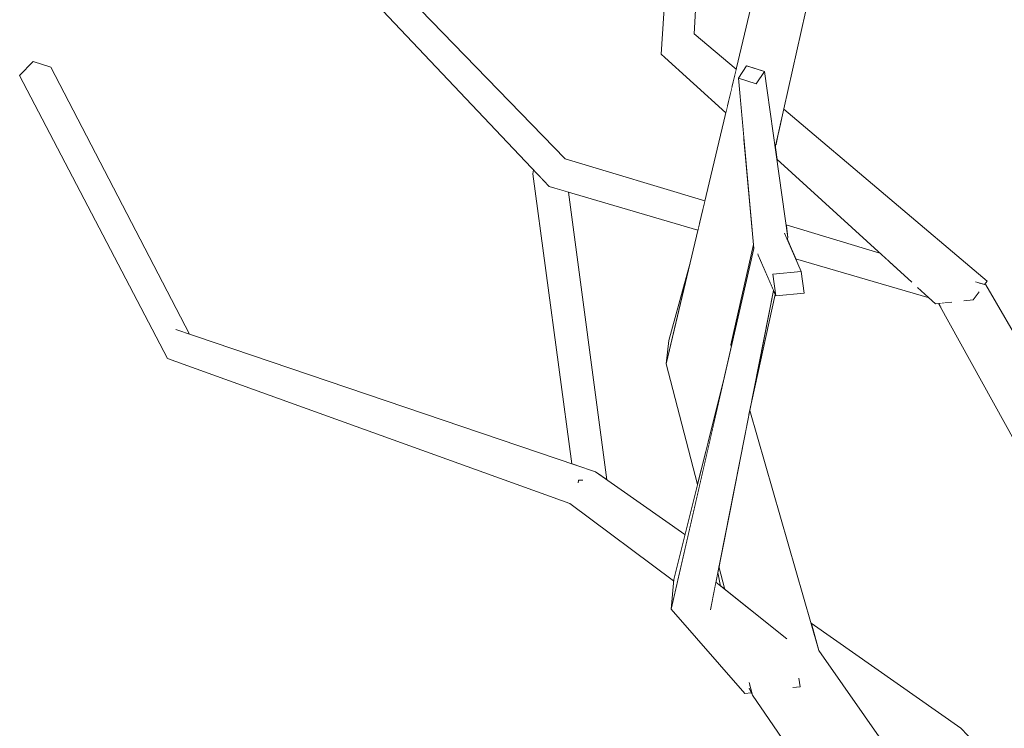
# Model space of a CAD drawing. Extents: x -289599 to -184549, y 66678 to 295474.
# Tile 180 of 256: x -265587 to -265452, y 71808 to 71905. Entities that reach past the tile are written whole.
import ezdxf

# ---------------------------------------------------------------- set-up
doc = ezdxf.new("R2010")
doc.units = 0
doc.header["$MEASUREMENT"] = 0
doc.linetypes.add('Wipeout_Contour', pattern=[1000, 0, -1000])
doc.layers.add('arch drzewa', color=8, linetype='Continuous')
doc.layers.add('arch drzewa_Nr_Pióra__4', color=8, linetype='Continuous', lineweight=9)

msp = doc.modelspace()

# ---------------------------------------------------------------- wipeouts: each hides what was drawn before it
at = {"color": 254, "linetype": 'Wipeout_Contour', "lineweight": 0, "ltscale": 1289206.347886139}
msp.add_wipeout([(-265495.86, 71900.89), (-265489.19, 71895.85), (-265488.59, 71898.39), (-265494.34, 71903.25)], dxfattribs=at).dxf.layer = 'arch drzewa'
at = {"color": 254, "linetype": 'Wipeout_Contour', "lineweight": 0, "ltscale": 1611400.148212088}
msp.add_wipeout([(-265468.89, 71873.19), (-265481.76, 71877.04), (-265481.52, 71875.34), (-265481.52, 71875.32), (-265467.57, 71871.99)], dxfattribs=at).dxf.layer = 'arch drzewa'
at = {"color": 254, "linetype": 'Wipeout_Contour', "lineweight": 0, "ltscale": 966869.248621}
msp.add_wipeout([(-265486.23, 71874.37), (-265486.28, 71874.13), (-265486.2, 71874.11)], dxfattribs=at).dxf.layer = 'arch drzewa'
at = {"color": 254, "linetype": 'Wipeout_Contour', "lineweight": 0, "ltscale": 1611455.405209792}
msp.add_wipeout([(-265498.21, 71858.02), (-265492.46, 71847.23), (-265490.25, 71856.03), (-265489.25, 71860.4), (-265489.31, 71860.61)], dxfattribs=at).dxf.layer = 'arch drzewa'
at = {"color": 254, "linetype": 'Wipeout_Contour', "lineweight": 0, "ltscale": 1289186.777739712}
msp.add_wipeout([(-265507.89, 71843.22), (-265511.4, 71838.86), (-265496.68, 71830.4), (-265495.62, 71834.61)], dxfattribs=at).dxf.layer = 'arch drzewa'
at = {"color": 254, "linetype": 'Wipeout_Contour', "lineweight": 0, "ltscale": 966849.239882}
msp.add_wipeout([(-265491.39, 71828.08), (-265490.73, 71827.55), (-265491.12, 71829.42)], dxfattribs=at).dxf.layer = 'arch drzewa'
at = {"color": 254, "linetype": 'Wipeout_Contour', "lineweight": 0, "ltscale": 966782.479115}
msp.add_wipeout([(-265478.32, 71822.48), (-265477.42, 71819.35), (-265457.77, 71808.06)], dxfattribs=at).dxf.layer = 'arch drzewa'

# ---------------------------------------------------------------- next in the draw order: wipeouts: each hides what was drawn before it
at = {"color": 254, "linetype": 'Wipeout_Contour', "lineweight": 0, "ltscale": 966918.85517}
msp.add_wipeout([(-265493.78, 71913.7), (-265494.45, 71914.34), (-265494.34, 71903.25)], dxfattribs=at).dxf.layer = 'arch drzewa'
at = {"color": 254, "linetype": 'Wipeout_Contour', "lineweight": 0, "ltscale": 966901.812412}
msp.add_wipeout([(-265489.19, 71895.85), (-265495.86, 71900.89), (-265489.33, 71895.29)], dxfattribs=at).dxf.layer = 'arch drzewa'
at = {"color": 254, "linetype": 'Wipeout_Contour', "lineweight": 0, "ltscale": 966873.958559}
msp.add_wipeout([(-265487.6, 71889.5), (-265489.31, 71860.61), (-265486.23, 71874.37)], dxfattribs=at).dxf.layer = 'arch drzewa'
at = {"color": 254, "linetype": 'Wipeout_Contour', "lineweight": 0, "ltscale": 2578032.130547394}
msp.add_wipeout([(-265458.41, 71867.33), (-265458.69, 71867.22), (-265426.5, 71820.83), (-265454.36, 71868.84), (-265455.68, 71868.35), (-265455.35, 71867.78), (-265456.11, 71866.78), (-265457.25, 71866.66)], dxfattribs=at).dxf.layer = 'arch drzewa'
at = {"color": 254, "linetype": 'Wipeout_Contour', "lineweight": 0, "ltscale": 967030.14158}
msp.add_wipeout([(-265507.89, 71843.22), (-265565.42, 71862.71), (-265566.6, 71858.73)], dxfattribs=at).dxf.layer = 'arch drzewa'
at = {"color": 254, "linetype": 'Wipeout_Contour', "lineweight": 0, "ltscale": 966875.749063}
msp.add_wipeout([(-265498.21, 71858.02), (-265493.9, 71841.48), (-265492.46, 71847.23)], dxfattribs=at).dxf.layer = 'arch drzewa'
at = {"color": 254, "linetype": 'Wipeout_Contour', "lineweight": 0, "ltscale": 966914.46448}
msp.add_wipeout([(-265510.2, 71842.07), (-265510.24, 71841.83), (-265509.83, 71842.07)], dxfattribs=at).dxf.layer = 'arch drzewa'
at = {"color": 254, "linetype": 'Wipeout_Contour', "lineweight": 0, "ltscale": 1289173.261159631}
msp.add_wipeout([(-265511.4, 71838.86), (-265497.18, 71828.28), (-265497.16, 71828.46), (-265496.68, 71830.4)], dxfattribs=at).dxf.layer = 'arch drzewa'
at = {"color": 254, "linetype": 'Wipeout_Contour', "lineweight": 0, "ltscale": 1611288.336233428}
msp.add_wipeout([(-265457.77, 71808.06), (-265477.42, 71819.35), (-265477.24, 71818.72), (-265469.54, 71807.72), (-265463.9, 71803.53)], dxfattribs=at).dxf.layer = 'arch drzewa'

# ---------------------------------------------------------------- next in the draw order: wipeouts: each hides what was drawn before it
at = {"color": 254, "linetype": 'Wipeout_Contour', "lineweight": 0, "ltscale": 1289210.146300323}
msp.add_wipeout([(-265498.87, 71900.47), (-265489.8, 71893.32), (-265489.33, 71895.29), (-265495.86, 71900.89)], dxfattribs=at).dxf.layer = 'arch drzewa'
at = {"color": 254, "linetype": 'Wipeout_Contour', "lineweight": 0, "ltscale": 967148.021611}
msp.add_wipeout([(-265565.42, 71862.71), (-265585.02, 71899.45), (-265586.86, 71897.52)], dxfattribs=at).dxf.layer = 'arch drzewa'
at = {"color": 254, "linetype": 'Wipeout_Contour', "lineweight": 0, "ltscale": 966774.793476}
msp.add_wipeout([(-265455.66, 71869.23), (-265455.63, 71869.14), (-265454.36, 71868.84)], dxfattribs=at).dxf.layer = 'arch drzewa'
at = {"color": 254, "linetype": 'Wipeout_Contour', "lineweight": 0, "ltscale": 966703.709253}
msp.add_wipeout([(-265458.69, 71867.22), (-265431.56, 71820.52), (-265426.5, 71820.83)], dxfattribs=at).dxf.layer = 'arch drzewa'
at = {"color": 254, "linetype": 'Wipeout_Contour', "lineweight": 0, "ltscale": 966914.313144}
msp.add_wipeout([(-265510.23, 71842.3), (-265510.2, 71842.07), (-265509.83, 71842.07)], dxfattribs=at).dxf.layer = 'arch drzewa'
at = {"color": 254, "linetype": 'Wipeout_Contour', "lineweight": 0, "ltscale": 2578061.186799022}
msp.add_wipeout([(-265484.25, 71814.04), (-265486.37, 71812.62), (-265404.24, 71714.54), (-265477.24, 71818.72), (-265480.53, 71816.52), (-265479.95, 71814.75), (-265479.8, 71813.76), (-265480.67, 71813.66)], dxfattribs=at).dxf.layer = 'arch drzewa'

# ---------------------------------------------------------------- next in the draw order: wipeouts: each hides what was drawn before it
at = {"color": 254, "linetype": 'Wipeout_Contour', "lineweight": 0, "ltscale": 966904.541932}
msp.add_wipeout([(-265498.87, 71900.47), (-265490.01, 71892.41), (-265489.8, 71893.32)], dxfattribs=at).dxf.layer = 'arch drzewa'
at = {"color": 254, "linetype": 'Wipeout_Contour', "lineweight": 0, "ltscale": 967120.766089}
msp.add_wipeout([(-265586.86, 71897.52), (-265566.6, 71858.73), (-265565.42, 71862.71)], dxfattribs=at).dxf.layer = 'arch drzewa'
at = {"color": 254, "linetype": 'Wipeout_Contour', "lineweight": 0, "ltscale": 1933865.977519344}
msp.add_wipeout([(-265514.23, 71882.33), (-265515.82, 71884.01), (-265510.47, 71844.1), (-265507.89, 71843.22), (-265506.32, 71842.12), (-265511.61, 71881.56)], dxfattribs=at).dxf.layer = 'arch drzewa'
at = {"color": 254, "linetype": 'Wipeout_Contour', "lineweight": 0, "ltscale": 966774.567046}
msp.add_wipeout([(-265455.63, 71869.14), (-265455.68, 71868.35), (-265454.36, 71868.84)], dxfattribs=at).dxf.layer = 'arch drzewa'
at = {"color": 254, "linetype": 'Wipeout_Contour', "lineweight": 0, "ltscale": 1611270.183245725}
msp.add_wipeout([(-265459.13, 71866.47), (-265460.81, 71866.3), (-265431.56, 71820.52), (-265458.69, 71867.22), (-265459, 71867.16)], dxfattribs=at).dxf.layer = 'arch drzewa'
at = {"color": 254, "linetype": 'Wipeout_Contour', "lineweight": 0, "ltscale": 1289120.157813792}
msp.add_wipeout([(-265486.84, 71851.06), (-265488.91, 71840.59), (-265477.24, 71818.72), (-265486.71, 71851.61)], dxfattribs=at).dxf.layer = 'arch drzewa'
at = {"color": 254, "linetype": 'Wipeout_Contour', "lineweight": 0, "ltscale": 1933166.118039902}
msp.add_wipeout([(-265486.37, 71812.62), (-265416.97, 71712.11), (-265413.96, 71713.08), (-265412.94, 71712.34), (-265412.21, 71711.27), (-265404.24, 71714.54)], dxfattribs=at).dxf.layer = 'arch drzewa'

# ---------------------------------------------------------------- next in the draw order: linework, layer by layer
at = {"layer": 'arch drzewa_Nr_Pióra__4', "linetype": 'Continuous'}
for p, q in [((-265510.2, 71842.07), (-265510.26, 71841.71)), ((-265509.64, 71842.07), (-265510.2, 71842.07)), ((-265434.95, 71784.37), (-265457.77, 71808.06))]:
    msp.add_line(p, q, dxfattribs=at)

# ---------------------------------------------------------------- next in the draw order: wipeouts: each hides what was drawn before it
at = {"color": 254, "linetype": 'Wipeout_Contour', "lineweight": 0, "ltscale": 1289226.827799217}
msp.add_wipeout([(-265495.86, 71900.89), (-265494.34, 71903.25), (-265494.45, 71914.34), (-265495.32, 71915.17)], dxfattribs=at).dxf.layer = 'arch drzewa'
at = {"color": 254, "linetype": 'Wipeout_Contour', "lineweight": 0, "ltscale": 1289504.399662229}
msp.add_wipeout([(-265582.6, 71898.67), (-265585.02, 71899.45), (-265563.63, 71862.11), (-265563.58, 71862.09)], dxfattribs=at).dxf.layer = 'arch drzewa'
at = {"color": 254, "linetype": 'Wipeout_Contour', "lineweight": 0, "ltscale": 1611575.708346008}
msp.add_wipeout([(-265516.47, 71884.07), (-265511.14, 71844.32), (-265510.47, 71844.1), (-265515.82, 71884.01), (-265516.38, 71884.6)], dxfattribs=at).dxf.layer = 'arch drzewa'
at = {"color": 254, "linetype": 'Wipeout_Contour', "lineweight": 0, "ltscale": 2255916.232420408}
msp.add_wipeout([(-265481.52, 71875.32), (-265481.59, 71875.01), (-265480.98, 71873.62), (-265458.69, 71867.22), (-265458.41, 71867.33), (-265464.62, 71869.31), (-265467.57, 71871.99)], dxfattribs=at).dxf.layer = 'arch drzewa'
at = {"color": 254, "linetype": 'Wipeout_Contour', "lineweight": 0, "ltscale": 1288977.175538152}
msp.add_wipeout([(-265460.85, 71866.29), (-265435.63, 71820.67), (-265431.56, 71820.52), (-265460.81, 71866.3)], dxfattribs=at).dxf.layer = 'arch drzewa'
at = {"color": 254, "linetype": 'Wipeout_Contour', "lineweight": 0, "ltscale": 2255930.328048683}
msp.add_wipeout([(-265488.91, 71840.59), (-265490.96, 71830.23), (-265490.15, 71827.09), (-265481.7, 71820.35), (-265481.67, 71819.95), (-265480.53, 71816.52), (-265477.24, 71818.72)], dxfattribs=at).dxf.layer = 'arch drzewa'
at = {"color": 254, "linetype": 'Wipeout_Contour', "lineweight": 0, "ltscale": 966822.989753}
msp.add_wipeout([(-265486.82, 71814.32), (-265486.37, 71812.62), (-265484.25, 71814.04)], dxfattribs=at).dxf.layer = 'arch drzewa'

# ---------------------------------------------------------------- next in the draw order: linework, layer by layer
at = {"layer": 'arch drzewa_Nr_Pióra__4', "linetype": 'Continuous'}
for p, q in [((-265511.4, 71838.86), (-265566.6, 71858.73)), ((-265457.77, 71808.06), (-265478.32, 71822.48)), ((-265404.24, 71714.54), (-265477.24, 71818.72))]:
    msp.add_line(p, q, dxfattribs=at)

# ---------------------------------------------------------------- next in the draw order: wipeouts: each hides what was drawn before it
at = {"color": 254, "linetype": 'Wipeout_Contour', "lineweight": 0, "ltscale": 966924.070759}
msp.add_wipeout([(-265495.32, 71915.17), (-265496.28, 71916.09), (-265495.86, 71900.89)], dxfattribs=at).dxf.layer = 'arch drzewa'
at = {"color": 254, "linetype": 'Wipeout_Contour', "lineweight": 0, "ltscale": 967117.370315}
msp.add_wipeout([(-265563.63, 71862.11), (-265585.02, 71899.45), (-265565.42, 71862.71)], dxfattribs=at).dxf.layer = 'arch drzewa'
at = {"color": 254, "linetype": 'Wipeout_Contour', "lineweight": 0, "ltscale": 1289231.339711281}
msp.add_wipeout([(-265512.04, 71886.11), (-265513.53, 71882.96), (-265493.41, 71878.16), (-265492.88, 71880.37)], dxfattribs=at).dxf.layer = 'arch drzewa'
at = {"color": 254, "linetype": 'Wipeout_Contour', "lineweight": 0, "ltscale": 966829.655932}
msp.add_wipeout([(-265480.98, 71873.62), (-265480.82, 71873.24), (-265458.69, 71867.22)], dxfattribs=at).dxf.layer = 'arch drzewa'
at = {"color": 254, "linetype": 'Wipeout_Contour', "lineweight": 0, "ltscale": 1289130.973269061}
msp.add_wipeout([(-265490.96, 71830.23), (-265491.12, 71829.42), (-265490.73, 71827.55), (-265490.15, 71827.09)], dxfattribs=at).dxf.layer = 'arch drzewa'
at = {"color": 254, "linetype": 'Wipeout_Contour', "lineweight": 0, "ltscale": 966825.130197}
msp.add_wipeout([(-265486.76, 71814.11), (-265486.81, 71813.54), (-265486.37, 71812.62)], dxfattribs=at).dxf.layer = 'arch drzewa'

# ---------------------------------------------------------------- next in the draw order: linework, layer by layer
at = {"layer": 'arch drzewa_Nr_Pióra__4', "linetype": 'Continuous'}
for p, q in [((-265585.02, 71899.45), (-265586.86, 71897.52)), ((-265582.6, 71898.67), (-265585.02, 71899.45)), ((-265563.58, 71862.09), (-265582.6, 71898.67)), ((-265566.6, 71858.73), (-265586.86, 71897.52)), ((-265507.89, 71843.22), (-265565.42, 71862.71))]:
    msp.add_line(p, q, dxfattribs=at)

# ---------------------------------------------------------------- next in the draw order: wipeouts: each hides what was drawn before it
at = {"color": 254, "linetype": 'Wipeout_Contour', "lineweight": 0, "ltscale": 1289235.615584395}
msp.add_wipeout([(-265498.87, 71900.47), (-265495.86, 71900.89), (-265496.28, 71916.09), (-265497.8, 71917.53)], dxfattribs=at).dxf.layer = 'arch drzewa'
at = {"color": 254, "linetype": 'Wipeout_Contour', "lineweight": 0, "ltscale": 967026.910732}
msp.add_wipeout([(-265512.04, 71886.11), (-265541.38, 71916.33), (-265544.34, 71914.62)], dxfattribs=at).dxf.layer = 'arch drzewa'
at = {"color": 254, "linetype": 'Wipeout_Contour', "lineweight": 0, "ltscale": 966914.00413}
msp.add_wipeout([(-265513.53, 71882.96), (-265493.63, 71877.25), (-265493.41, 71878.16)], dxfattribs=at).dxf.layer = 'arch drzewa'
at = {"color": 254, "linetype": 'Wipeout_Contour', "lineweight": 0, "ltscale": 1933622.198156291}
msp.add_wipeout([(-265480.82, 71873.24), (-265480.46, 71872.42), (-265462.14, 71867.05), (-265463.63, 71868.4), (-265459, 71867.16), (-265458.69, 71867.22)], dxfattribs=at).dxf.layer = 'arch drzewa'
at = {"color": 254, "linetype": 'Wipeout_Contour', "lineweight": 0, "ltscale": 1289110.489117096}
msp.add_wipeout([(-265492.13, 71824.32), (-265481.67, 71819.95), (-265481.7, 71820.35), (-265491.39, 71828.08)], dxfattribs=at).dxf.layer = 'arch drzewa'

# ---------------------------------------------------------------- next in the draw order: wipeouts: each hides what was drawn before it
at = {"color": 254, "linetype": 'Wipeout_Contour', "lineweight": 0, "ltscale": 966837.626207}
msp.add_wipeout([(-265482.55, 71890.81), (-265454.19, 71869.33), (-265482.08, 71892.9)], dxfattribs=at).dxf.layer = 'arch drzewa'
at = {"color": 254, "linetype": 'Wipeout_Contour', "lineweight": 0, "ltscale": 1289232.471378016}
msp.add_wipeout([(-265514.23, 71882.33), (-265493.74, 71876.76), (-265493.63, 71877.25), (-265513.53, 71882.96)], dxfattribs=at).dxf.layer = 'arch drzewa'
at = {"color": 254, "linetype": 'Wipeout_Contour', "lineweight": 0, "ltscale": 1611363.790898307}
msp.add_wipeout([(-265481.67, 71819.95), (-265492.13, 71824.32), (-265479.8, 71813.76), (-265479.95, 71814.75), (-265480.53, 71816.52)], dxfattribs=at).dxf.layer = 'arch drzewa'

# ---------------------------------------------------------------- next in the draw order: wipeouts: each hides what was drawn before it
at = {"color": 254, "linetype": 'Wipeout_Contour', "lineweight": 0, "ltscale": 2900390.483423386}
msp.add_wipeout([(-265482.8, 71889.69), (-265456.11, 71866.78), (-265455.35, 71867.78), (-265455.68, 71868.35), (-265455.63, 71869.14), (-265455.66, 71869.23), (-265454.52, 71868.89), (-265454.19, 71869.33), (-265482.55, 71890.81)], dxfattribs=at).dxf.layer = 'arch drzewa'
at = {"color": 254, "linetype": 'Wipeout_Contour', "lineweight": 0, "ltscale": 966914.479306}
msp.add_wipeout([(-265493.74, 71876.76), (-265514.23, 71882.33), (-265493.84, 71876.35)], dxfattribs=at).dxf.layer = 'arch drzewa'
at = {"color": 254, "linetype": 'Wipeout_Contour', "lineweight": 0, "ltscale": 966840.070907}
msp.add_wipeout([(-265479.8, 71813.76), (-265492.13, 71824.32), (-265497.5, 71824.37)], dxfattribs=at).dxf.layer = 'arch drzewa'

# ---------------------------------------------------------------- next in the draw order: linework, layer by layer
at = {"layer": 'arch drzewa_Nr_Pióra__4', "linetype": 'Continuous'}
for p, q in [((-265506.32, 71842.12), (-265511.61, 71881.56)), ((-265454.19, 71869.33), (-265454.52, 71868.89)), ((-265426.5, 71820.83), (-265454.36, 71868.84))]:
    msp.add_line(p, q, dxfattribs=at)

# ---------------------------------------------------------------- next in the draw order: wipeouts: each hides what was drawn before it
at = {"color": 254, "linetype": 'Wipeout_Contour', "lineweight": 0, "ltscale": 966992.322927}
msp.add_wipeout([(-265544.34, 71914.62), (-265513.53, 71882.96), (-265512.04, 71886.11)], dxfattribs=at).dxf.layer = 'arch drzewa'
at = {"color": 254, "linetype": 'Wipeout_Contour', "lineweight": 0, "ltscale": 966838.692302}
msp.add_wipeout([(-265483.16, 71888.09), (-265456.11, 71866.78), (-265482.8, 71889.69)], dxfattribs=at).dxf.layer = 'arch drzewa'
at = {"color": 254, "linetype": 'Wipeout_Contour', "lineweight": 0, "ltscale": 2900476.84985615}
msp.add_wipeout([(-265479.8, 71813.76), (-265497.5, 71824.37), (-265487.43, 71812.82), (-265486.52, 71812.93), (-265486.81, 71813.54), (-265486.76, 71814.11), (-265486.82, 71814.32), (-265484.25, 71814.04), (-265480.67, 71813.66)], dxfattribs=at).dxf.layer = 'arch drzewa'

# ---------------------------------------------------------------- next in the draw order: linework, layer by layer
at = {"layer": 'arch drzewa_Nr_Pióra__4', "linetype": 'Continuous'}
for p, q in [((-265479.98, 71814.93), (-265479.8, 71813.76)), ((-265486.37, 71812.62), (-265486.83, 71814.36)), ((-265486.37, 71812.62), (-265486.82, 71813.56)), ((-265479.8, 71813.76), (-265480.82, 71813.64)), ((-265486.52, 71812.93), (-265487.43, 71812.82)), ((-265416.97, 71712.11), (-265486.37, 71812.62))]:
    msp.add_line(p, q, dxfattribs=at)

# ---------------------------------------------------------------- next in the draw order: wipeouts: each hides what was drawn before it
at = {"color": 254, "linetype": 'Wipeout_Contour', "lineweight": 0, "ltscale": 967030.456542}
msp.add_wipeout([(-265513.53, 71882.96), (-265544.34, 71914.62), (-265544.84, 71914.64)], dxfattribs=at).dxf.layer = 'arch drzewa'
at = {"color": 254, "linetype": 'Wipeout_Contour', "lineweight": 0, "ltscale": 2255916.888876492}
msp.add_wipeout([(-265483.16, 71888.09), (-265483.25, 71887.65), (-265483.03, 71886.06), (-265464.62, 71869.31), (-265458.41, 71867.33), (-265457.25, 71866.66), (-265456.11, 71866.78)], dxfattribs=at).dxf.layer = 'arch drzewa'

# ---------------------------------------------------------------- next in the draw order: linework, layer by layer
at = {"layer": 'arch drzewa_Nr_Pióra__4', "linetype": 'Continuous'}
for p, q in [((-265454.36, 71868.84), (-265455.79, 71869.27)), ((-265455.27, 71867.9), (-265456.11, 71866.78)), ((-265456.11, 71866.78), (-265457.38, 71866.65))]:
    msp.add_line(p, q, dxfattribs=at)

# ---------------------------------------------------------------- next in the draw order: wipeouts: each hides what was drawn before it
at = {"color": 254, "linetype": 'Wipeout_Contour', "lineweight": 0, "ltscale": 966994.014343}
msp.add_wipeout([(-265544.84, 71914.64), (-265514.23, 71882.33), (-265513.53, 71882.96)], dxfattribs=at).dxf.layer = 'arch drzewa'
at = {"color": 254, "linetype": 'Wipeout_Contour', "lineweight": 0, "ltscale": 2578349.966658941}
msp.add_wipeout([(-265487.05, 71898.81), (-265484.73, 71898.09), (-265483.25, 71887.65), (-265479.1, 71906.21), (-265481.47, 71906.4), (-265481.55, 71906.05), (-265482.42, 71906.48), (-265486.57, 71906.83)], dxfattribs=at).dxf.layer = 'arch drzewa'
at = {"color": 254, "linetype": 'Wipeout_Contour', "lineweight": 0, "ltscale": 966856.063747}
msp.add_wipeout([(-265481.62, 71875.09), (-265481.59, 71875.01), (-265481.52, 71875.34)], dxfattribs=at).dxf.layer = 'arch drzewa'
at = {"color": 254, "linetype": 'Wipeout_Contour', "lineweight": 0, "ltscale": 1289053.432663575}
msp.add_wipeout([(-265463.63, 71868.4), (-265461.26, 71866.25), (-265459.13, 71866.47), (-265459, 71867.16)], dxfattribs=at).dxf.layer = 'arch drzewa'

# ---------------------------------------------------------------- next in the draw order: linework, layer by layer
at = {"layer": 'arch drzewa_Nr_Pióra__4', "linetype": 'Continuous'}
for p, q in [((-265512.04, 71886.11), (-265541.38, 71916.33)), ((-265514.23, 71882.33), (-265544.84, 71914.64)), ((-265516.38, 71884.6), (-265516.47, 71884.07)), ((-265511.14, 71844.32), (-265516.47, 71884.07)), ((-265461.26, 71866.25), (-265463.71, 71868.47)), ((-265459.03, 71866.48), (-265461.26, 71866.25)), ((-265435.63, 71820.67), (-265460.85, 71866.29))]:
    msp.add_line(p, q, dxfattribs=at)

# ---------------------------------------------------------------- next in the draw order: wipeouts: each hides what was drawn before it
at = {"color": 254, "linetype": 'Wipeout_Contour', "lineweight": 0, "ltscale": 2256072.251734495}
msp.add_wipeout([(-265486.57, 71906.83), (-265498.21, 71858.02), (-265489.31, 71860.61), (-265487.6, 71889.5), (-265488.29, 71897.14), (-265487.16, 71898.84), (-265487.05, 71898.81)], dxfattribs=at).dxf.layer = 'arch drzewa'
at = {"color": 254, "linetype": 'Wipeout_Contour', "lineweight": 0, "ltscale": 966874.257337}
msp.add_wipeout([(-265484.73, 71898.09), (-265485.86, 71896.39), (-265481.52, 71875.34)], dxfattribs=at).dxf.layer = 'arch drzewa'

# ---------------------------------------------------------------- next in the draw order: linework, layer by layer
at = {"layer": 'arch drzewa_Nr_Pióra__4', "linetype": 'Continuous'}
for p, q in [((-265498.87, 71900.47), (-265497.8, 71917.53)), ((-265494.34, 71903.25), (-265493.78, 71913.7)), ((-265490.01, 71892.41), (-265498.87, 71900.47)), ((-265492.88, 71880.37), (-265512.04, 71886.11)), ((-265493.84, 71876.35), (-265514.23, 71882.33))]:
    msp.add_line(p, q, dxfattribs=at)

# ---------------------------------------------------------------- next in the draw order: wipeouts: each hides what was drawn before it
at = {"color": 254, "linetype": 'Wipeout_Contour', "lineweight": 0, "ltscale": 1611439.094789}
msp.add_wipeout([(-265485.86, 71896.39), (-265482.81, 71875.35), (-265481.98, 71875.92), (-265481.62, 71875.09), (-265481.52, 71875.34)], dxfattribs=at).dxf.layer = 'arch drzewa'
at = {"color": 254, "linetype": 'Wipeout_Contour', "lineweight": 0, "ltscale": 966892.227765}
msp.add_wipeout([(-265498.21, 71858.02), (-265494.96, 71871.67), (-265497.85, 71861.19)], dxfattribs=at).dxf.layer = 'arch drzewa'
at = {"color": 254, "linetype": 'Wipeout_Contour', "lineweight": 0, "ltscale": 966855.824715}
msp.add_wipeout([(-265486.84, 71851.06), (-265483.23, 71867.5), (-265483.47, 71868.05)], dxfattribs=at).dxf.layer = 'arch drzewa'

# ---------------------------------------------------------------- next in the draw order: wipeouts: each hides what was drawn before it
at = {"color": 254, "linetype": 'Wipeout_Contour', "lineweight": 0, "ltscale": 1289166.153071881}
msp.add_wipeout([(-265485.86, 71896.39), (-265488.29, 71897.14), (-265483.04, 71875.35), (-265482.81, 71875.35)], dxfattribs=at).dxf.layer = 'arch drzewa'
at = {"color": 254, "linetype": 'Wipeout_Contour', "lineweight": 0, "ltscale": 1933726.235130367}
msp.add_wipeout([(-265492.13, 71824.32), (-265483.47, 71868.05), (-265485.58, 71872.92), (-265485.59, 71872.99), (-265485.66, 71873.7), (-265486.17, 71873.81)], dxfattribs=at).dxf.layer = 'arch drzewa'

# ---------------------------------------------------------------- next in the draw order: wipeouts: each hides what was drawn before it
at = {"color": 254, "linetype": 'Wipeout_Contour', "lineweight": 0, "ltscale": 966860.950059}
msp.add_wipeout([(-265486.17, 71873.81), (-265497.5, 71824.37), (-265492.13, 71824.32)], dxfattribs=at).dxf.layer = 'arch drzewa'
at = {"color": 254, "linetype": 'Wipeout_Contour', "lineweight": 0, "ltscale": 1289135.136022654}
msp.add_wipeout([(-265483.58, 71870.31), (-265483.17, 71867.35), (-265479.28, 71867.69), (-265479.69, 71870.65)], dxfattribs=at).dxf.layer = 'arch drzewa'

# ---------------------------------------------------------------- next in the draw order: linework, layer by layer
at = {"layer": 'arch drzewa_Nr_Pióra__4', "linetype": 'Continuous'}
for p, q in [((-265497.85, 71861.19), (-265494.96, 71871.67)), ((-265498.21, 71858.02), (-265497.85, 71861.19)), ((-265489.25, 71860.4), (-265489.31, 71860.61)), ((-265477.24, 71818.72), (-265486.71, 71851.61))]:
    msp.add_line(p, q, dxfattribs=at)

# ---------------------------------------------------------------- next in the draw order: wipeouts: each hides what was drawn before it
at = {"color": 254, "linetype": 'Wipeout_Contour', "lineweight": 0, "ltscale": 1611451.968666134}
msp.add_wipeout([(-265483.04, 71875.35), (-265488.29, 71897.14), (-265486.17, 71873.81), (-265485.66, 71873.7), (-265485.76, 71875.33)], dxfattribs=at).dxf.layer = 'arch drzewa'
at = {"color": 254, "linetype": 'Wipeout_Contour', "lineweight": 0, "ltscale": 966866.031083}
msp.add_wipeout([(-265497.5, 71824.37), (-265490.25, 71856.03), (-265497.16, 71828.46)], dxfattribs=at).dxf.layer = 'arch drzewa'

# ---------------------------------------------------------------- next in the draw order: linework, layer by layer
at = {"layer": 'arch drzewa_Nr_Pióra__4', "linetype": 'Continuous'}
for p, q in [((-265483.25, 71887.65), (-265479.1, 71906.21)), ((-265493.9, 71841.48), (-265498.21, 71858.02)), ((-265497.16, 71828.46), (-265490.25, 71856.03)), ((-265495.62, 71834.61), (-265507.89, 71843.22)), ((-265497.18, 71828.28), (-265511.4, 71838.86)), ((-265490.15, 71827.09), (-265490.96, 71830.23)), ((-265497.5, 71824.37), (-265497.16, 71828.46)), ((-265490.73, 71827.55), (-265491.12, 71829.42)), ((-265481.66, 71820.32), (-265491.39, 71828.08)), ((-265487.43, 71812.82), (-265497.5, 71824.37))]:
    msp.add_line(p, q, dxfattribs=at)

# ---------------------------------------------------------------- next in the draw order: wipeouts: each hides what was drawn before it
at = {"color": 254, "linetype": 'Wipeout_Contour', "lineweight": 0, "ltscale": 1289183.009604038}
msp.add_wipeout([(-265484.73, 71898.09), (-265487.16, 71898.84), (-265488.29, 71897.14), (-265485.86, 71896.39)], dxfattribs=at).dxf.layer = 'arch drzewa'
at = {"color": 254, "linetype": 'Wipeout_Contour', "lineweight": 0, "ltscale": 1933717.953322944}
msp.add_wipeout([(-265483.04, 71875.35), (-265485.76, 71875.33), (-265483.58, 71870.31), (-265479.69, 71870.65), (-265481.98, 71875.92), (-265482.81, 71875.35)], dxfattribs=at).dxf.layer = 'arch drzewa'

# ---------------------------------------------------------------- next in the draw order: linework, layer by layer
at = {"layer": 'arch drzewa_Nr_Pióra__4', "linetype": 'Continuous'}
for p, q in [((-265498.21, 71858.02), (-265486.57, 71906.83)), ((-265488.59, 71898.39), (-265494.34, 71903.25)), ((-265488.29, 71897.14), (-265487.16, 71898.84)), ((-265487.16, 71898.84), (-265484.73, 71898.09)), ((-265485.86, 71896.39), (-265488.29, 71897.14)), ((-265484.73, 71898.09), (-265485.86, 71896.39)), ((-265454.19, 71869.33), (-265482.08, 71892.9)), ((-265468.89, 71873.19), (-265481.76, 71877.04)), ((-265481.98, 71875.93), (-265479.69, 71870.65)), ((-265481.59, 71875.01), (-265481.52, 71875.34)), ((-265462.14, 71867.05), (-265480.46, 71872.42)), ((-265479.69, 71870.65), (-265479.28, 71867.69))]:
    msp.add_line(p, q, dxfattribs=at)

# ---------------------------------------------------------------- next in the draw order: wipeouts: each hides what was drawn before it
at = {"color": 254, "linetype": 'Wipeout_Contour', "lineweight": 0, "ltscale": 1933726.591854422}
msp.add_wipeout([(-265485.76, 71875.33), (-265485.66, 71873.7), (-265485.59, 71872.99), (-265485.58, 71872.92), (-265483.17, 71867.35), (-265483.58, 71870.31)], dxfattribs=at).dxf.layer = 'arch drzewa'

# ---------------------------------------------------------------- next in the draw order: linework, layer by layer
at = {"layer": 'arch drzewa_Nr_Pióra__4', "linetype": 'Continuous'}
for p, q in [((-265486.17, 71873.81), (-265488.29, 71897.14)), ((-265481.52, 71875.34), (-265484.73, 71898.09)), ((-265464.51, 71869.21), (-265483.03, 71886.06)), ((-265489.31, 71860.61), (-265486.23, 71874.37)), ((-265497.5, 71824.37), (-265486.17, 71873.81)), ((-265486.2, 71874.11), (-265486.28, 71874.13)), ((-265485.58, 71872.92), (-265485.61, 71873.08)), ((-265485.58, 71872.92), (-265483.17, 71867.35)), ((-265483.58, 71870.31), (-265479.69, 71870.65)), ((-265483.17, 71867.35), (-265483.58, 71870.31)), ((-265492.13, 71824.32), (-265483.47, 71868.05)), ((-265486.84, 71851.06), (-265483.23, 71867.5)), ((-265479.28, 71867.69), (-265483.17, 71867.35))]:
    msp.add_line(p, q, dxfattribs=at)

doc.saveas('drawing.dxf')
